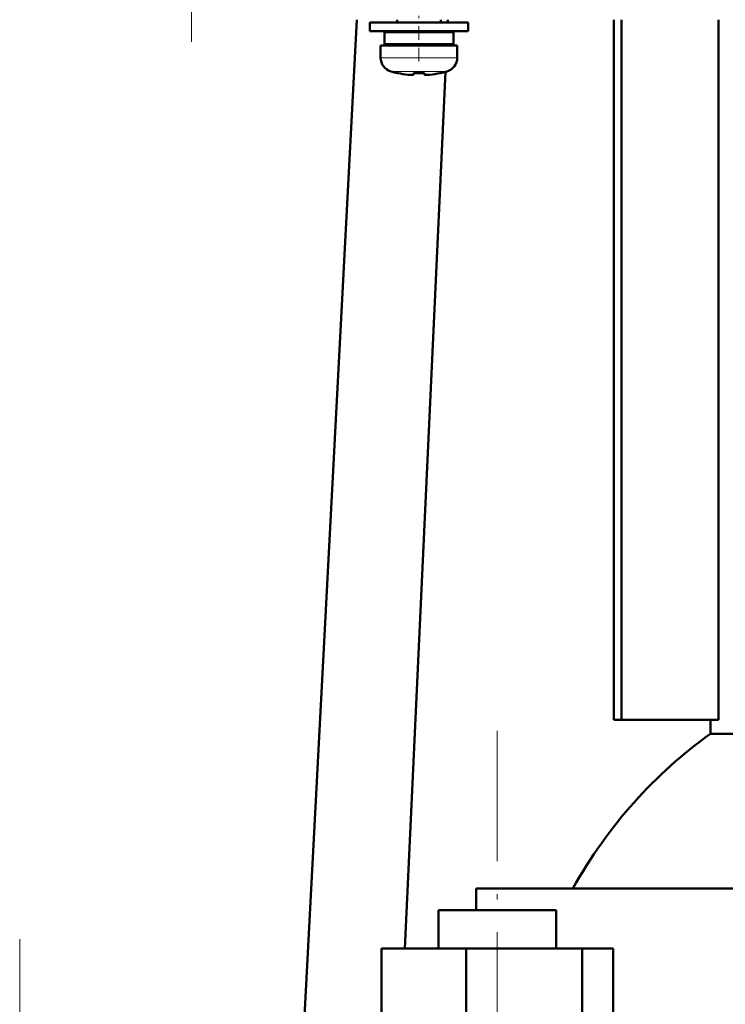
# Model space of a CAD drawing. Extents: x -1351 to 1763, y -1300 to 612.
# Tile 52 of 84: x 340 to 404, y 40 to 130. Entities that reach past the tile are written whole.
import ezdxf

# ---------------------------------------------------------------- set-up
doc = ezdxf.new("R2010")
doc.units = 0
doc.linetypes.add('DASHDOT', pattern=[18.5, 12, -3, 0.5, -3])

msp = doc.modelspace()

# ---------------------------------------------------------------- linework, layer by layer
at = {"color": 7, "linetype": 'DASHDOT', "lineweight": 18}
for p, q in [((355.305, 320.101), (355.305, 128.053)), ((383.265, -131.833), (383.265, 65.087)), ((339.602, -35.573), (339.602, 46.027))]:
    msp.add_line(p, q, dxfattribs=at)
at = {"color": 7, "lineweight": 50}
for p, q in [((370.408, 130.077), (365.356, 33.677)), ((376.102, 129.827), (371.602, 129.827)), ((371.602, 129.027), (371.602, 129.827)), ((374.102, 129.827), (374.102, 130.077)), ((376.102, 129.827), (380.602, 129.827)), ((378.102, 130.077), (378.102, 129.827)), ((378.741, 130.077), (378.73, 129.827)), ((380.602, 129.027), (380.602, 129.827)), ((393.923, 66.077), (393.923, 130.077)), ((394.627, 66.077), (394.627, 130.077)), ((403.479, 66.077), (403.479, 130.077)), ((376.102, 129.027), (371.602, 129.027)), ((376.102, 128.927), (372.952, 128.927)), ((372.952, 127.827), (372.952, 128.927)), ((374.102, 128.927), (374.102, 129.027)), ((376.102, 129.027), (380.602, 129.027)), ((379.252, 128.927), (376.102, 128.927)), ((378.102, 129.027), (378.102, 128.927)), ((378.693, 129.027), (378.688, 128.927)), ((379.252, 128.927), (379.252, 127.827)), ((376.102, 127.827), (372.952, 127.827)), ((374.102, 127.727), (374.102, 127.827)), ((379.252, 127.827), (376.102, 127.827)), ((378.102, 127.827), (378.102, 127.727)), ((378.637, 127.827), (378.633, 127.727)), ((372.602, 127.727), (376.102, 127.727)), ((372.602, 126.598), (372.602, 127.727)), ((379.602, 127.727), (376.102, 127.727)), ((379.602, 126.598), (379.602, 127.727)), ((374.173, 125.186), (374.18, 125.199)), ((378.521, 125.308), (374.813, 45.177)), ((375.602, 125.199), (375.602, 125.047)), ((376.602, 125.199), (376.602, 125.047)), ((378.024, 125.199), (378.031, 125.186)), ((393.923, 66.077), (394.627, 66.077)), ((394.627, 66.077), (403.479, 66.077)), ((402.752, 64.803), (402.752, 66.077)), ((402.752, 64.803), (425.102, 64.803)), ((425.102, 50.677), (381.341, 50.677)), ((381.341, 50.677), (381.341, 48.677)), ((377.885, 48.677), (379.461, 48.677)), ((377.885, 45.177), (377.885, 48.677)), ((379.461, 48.677), (388.645, 48.677)), ((388.645, 45.177), (388.645, 48.677)), ((372.67, 45.177), (380.426, 45.177)), ((372.67, 35.177), (372.67, 45.177)), ((380.426, 45.177), (391.022, 45.177)), ((380.426, 35.177), (380.426, 45.177)), ((391.022, 35.177), (391.022, 45.177)), ((391.022, 45.177), (393.861, 45.177)), ((393.861, 35.177), (393.861, 45.177))]:
    msp.add_line(p, q, dxfattribs=at)
at = {"color": 7, "linetype": 'DASHDOT', "lineweight": 18, "ltscale": 0.104369}
msp.add_line((376.102, 126.25), (376.102, 130.425), dxfattribs=at)
at = {"color": 7, "lineweight": 18}
for p, q in [((376.102, 126.598), (372.602, 126.598)), ((376.134, 126.598), (376.102, 126.598)), ((376.134, 126.598), (379.602, 126.598)), ((376.102, 125.352), (373.53, 125.352)), ((376.125, 125.352), (376.102, 125.352)), ((378.673, 125.352), (376.125, 125.352))]:
    msp.add_line(p, q, dxfattribs=at)
at = {"color": 7, "linetype": 'DASHDOT', "lineweight": 18, "ltscale": 0.000941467}
msp.add_line((375.102, 125.05), (375.102, 125.012), dxfattribs=at)
at = {"color": 7, "linetype": 'DASHDOT', "lineweight": 18, "ltscale": 0.000794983}
msp.add_line((377.102, 125.049), (377.102, 125.017), dxfattribs=at)
at = {"color": 7, "lineweight": 50}
for points in [[(375.602, 125.047), (375.6, 125.043), (375.598, 125.04), (375.591, 125.036), (375.571, 125.031), (375.51, 125.024), (375.102, 125.047)], [(376.602, 125.047), (376.604, 125.042), (376.607, 125.039), (376.617, 125.034), (376.65, 125.028)], [(376.602, 125.047), (376.602, 125.044), (376.606, 125.04), (376.612, 125.036), (376.629, 125.031), (376.682, 125.025), (376.826, 125.025), (377.102, 125.047)]]:
    msp.add_lwpolyline(points, dxfattribs=at)
for centre, radius, start, end in [((373.902, 126.598), 1.3, 179.99999, 253.39845), ((378.302, 126.598), 1.3, 286.60155, 360), ((376.102, 133.977), 9, 253.39845, 257.62216), ((376.102, 133.977), 8.986, 257.65033, 263.61071), ((376.102, 133.977), 8.986, 257.65033, 263.61072), ((376.102, 135.09), 9.904, 267.10596, 269.9999), ((376.102, 135.09), 9.904, 267.10596, 269.9999), ((376.102, 135.087), 9.901, 269.9998, 272.89434), ((376.102, 135.087), 9.901, 269.9998, 272.89434), ((376.102, 133.978), 8.987, 276.38974, 282.34923), ((376.102, 133.977), 8.986, 276.38929, 282.34968), ((376.102, 133.977), 9, 282.37783, 286.60155), ((375.558, 129.06), 4.039, 263.51782, 266.83901), ((376.68, 128.603), 3.581, 272.18235, 275.74494)]:
    msp.add_arc(centre, radius, start, end, dxfattribs=at)
msp.add_ellipse((423.943, 26.342), major_axis=(0, -45.335), ratio=0.882948, start_param=3.699479, end_param=4.145773, dxfattribs=at)

doc.saveas('drawing.dxf')
